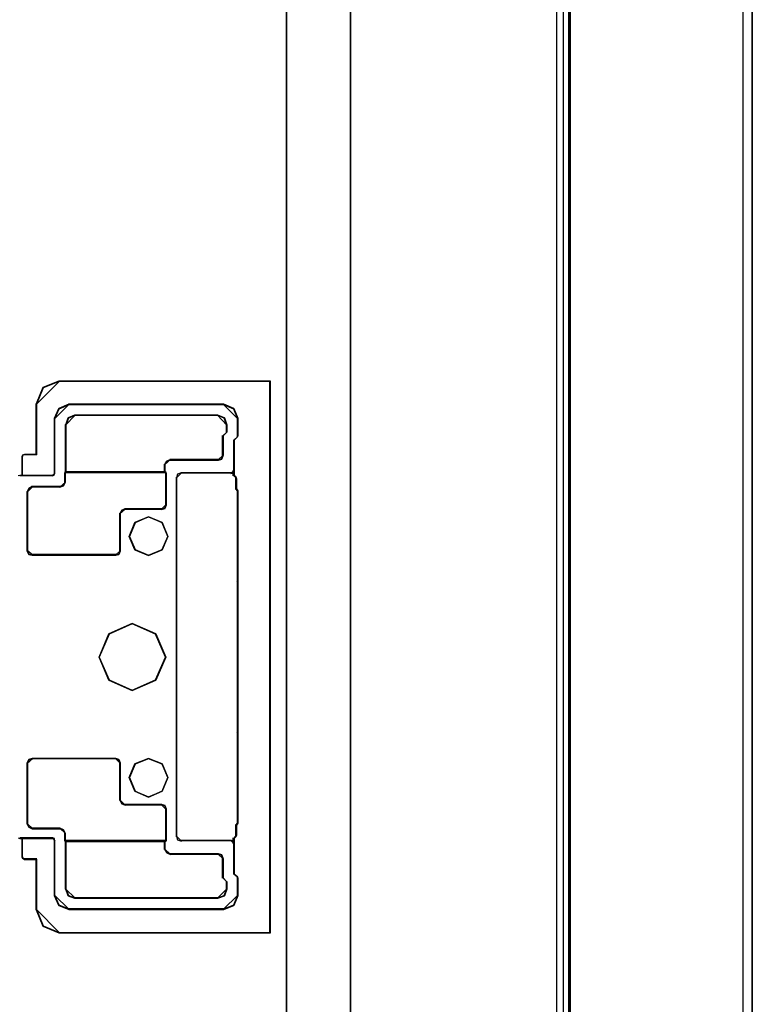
# Model space of a CAD drawing. Header units: millimetres. Extents: x 18084 to 52399, y 38174 to 56392.
# Tile 142 of 250: x 25598 to 25678, y 50579 to 50687. Entities that reach past the tile are written whole.
import ezdxf

# ---------------------------------------------------------------- set-up
doc = ezdxf.new("R2010")
doc.units = ezdxf.units.MM
doc.header["$LTSCALE"] = 100
for name, color, linetype in [('30', 7, 'Continuous'), ('5', 7, 'Continuous'), ('50', 7, 'Continuous'), ('60', 7, 'Continuous')]:
    doc.layers.add(name, color=color, linetype=linetype)

msp = doc.modelspace()

# ---------------------------------------------------------------- linework, layer by layer
at = {"layer": '30', "color": 7}
for points in [[(25625.79, 50587.18), (25625.79, 50647.25), (25618.17, 50647.25), (25602.73, 50647.25), (25600.98, 50646.55), (25600.24, 50644.77), (25600.24, 50639.25), (25598.98, 50639.25), (25598.77, 50639.19), (25598.68, 50639), (25598.68, 50636.98), (25602.02, 50636.98), (25602.21, 50637.1), (25602.24, 50637.26), (25602.24, 50643.21), (25602.73, 50644.28), (25603.8, 50644.74), (25620.69, 50644.74), (25621.77, 50644.28), (25622.23, 50643.21), (25622.23, 50641.34), (25622.17, 50641.18), (25621.83, 50640.84), (25621.83, 50636.98), (25622.01, 50636.83), (25622.07, 50636.61), (25622.07, 50635.51), (25622.23, 50635.32), (25622.23, 50625.88), (25622.23, 50625.57), (25622.23, 50625.51), (25622.23, 50608.92), (25622.23, 50608.86), (25622.23, 50608.55), (25622.23, 50599.2), (25622.23, 50599.11), (25622.07, 50598.92), (25622.07, 50597.82), (25622.01, 50597.63), (25621.83, 50597.45), (25621.83, 50593.58), (25622.17, 50593.28), (25622.23, 50593.09), (25622.23, 50591.22), (25621.77, 50590.15), (25620.69, 50589.72), (25603.8, 50589.72), (25602.73, 50590.15), (25602.24, 50591.22), (25602.24, 50597.17), (25602.21, 50597.42), (25602.02, 50597.45), (25598.68, 50597.45), (25598.68, 50595.42), (25598.77, 50595.3), (25598.98, 50595.18), (25600.24, 50595.18), (25600.24, 50589.69), (25600.98, 50587.91), (25602.73, 50587.18), (25625.79, 50587.18)], [(25625.79, 50587.18), (25625.79, 50647.25), (25618.17, 50647.25), (25602.73, 50647.25), (25600.98, 50646.55), (25600.24, 50644.77), (25600.24, 50639.25), (25598.98, 50639.25), (25598.77, 50639.19), (25598.68, 50639), (25598.68, 50636.98), (25602.02, 50636.98), (25602.21, 50637.1), (25602.24, 50637.26), (25602.24, 50643.21), (25602.73, 50644.28), (25603.8, 50644.74), (25620.69, 50644.74), (25621.77, 50644.28), (25622.23, 50643.21), (25622.23, 50641.34), (25622.17, 50641.18), (25621.83, 50640.84), (25621.83, 50636.98), (25622.01, 50636.83), (25622.07, 50636.61), (25622.07, 50635.51), (25622.23, 50635.32), (25622.23, 50625.88), (25622.23, 50625.57), (25622.23, 50625.51), (25622.23, 50608.92), (25622.23, 50608.86), (25622.23, 50608.55), (25622.23, 50599.2), (25622.23, 50599.11), (25622.07, 50598.92), (25622.07, 50597.82), (25622.01, 50597.63), (25621.83, 50597.45), (25621.83, 50593.58), (25622.17, 50593.28), (25622.23, 50593.09), (25622.23, 50591.22), (25621.77, 50590.15), (25620.69, 50589.72), (25603.8, 50589.72), (25602.73, 50590.15), (25602.24, 50591.22), (25602.24, 50597.17), (25602.21, 50597.42), (25602.02, 50597.45), (25598.68, 50597.45), (25598.68, 50595.42), (25598.77, 50595.3), (25598.98, 50595.18), (25600.24, 50595.18), (25600.24, 50589.69), (25600.98, 50587.91), (25602.73, 50587.18), (25625.79, 50587.18)], [(25625.79, 50587.18), (25625.79, 50647.25), (25618.17, 50647.25), (25602.73, 50647.25), (25600.98, 50646.55), (25600.24, 50644.77), (25600.24, 50639.25), (25598.98, 50639.25), (25598.77, 50639.19), (25598.68, 50639), (25598.68, 50636.98), (25602.02, 50636.98), (25602.21, 50637.1), (25602.24, 50637.26), (25602.24, 50643.21), (25602.73, 50644.28), (25603.8, 50644.74), (25620.69, 50644.74), (25621.77, 50644.28), (25622.23, 50643.21), (25622.23, 50641.34), (25622.17, 50641.18), (25621.83, 50640.84), (25621.83, 50636.98), (25622.01, 50636.83), (25622.07, 50636.61), (25622.07, 50635.51), (25622.23, 50635.32), (25622.23, 50625.88), (25622.23, 50625.57), (25622.23, 50625.51), (25622.23, 50608.92), (25622.23, 50608.86), (25622.23, 50608.55), (25622.23, 50599.2), (25622.23, 50599.11), (25622.07, 50598.92), (25622.07, 50597.82), (25622.01, 50597.63), (25621.83, 50597.45), (25621.83, 50593.58), (25622.17, 50593.28), (25622.23, 50593.09), (25622.23, 50591.22), (25621.77, 50590.15), (25620.69, 50589.72), (25603.8, 50589.72), (25602.73, 50590.15), (25602.24, 50591.22), (25602.24, 50597.17), (25602.21, 50597.42), (25602.02, 50597.45), (25598.68, 50597.45), (25598.68, 50595.42), (25598.77, 50595.3), (25598.98, 50595.18), (25600.24, 50595.18), (25600.24, 50589.69), (25600.98, 50587.91), (25602.73, 50587.18), (25625.79, 50587.18)], [(25600.24, 50589.69), (25600.98, 50587.91), (25602.73, 50587.18), (25625.79, 50587.18), (25625.79, 50647.25), (25618.17, 50647.25), (25602.73, 50647.25), (25600.98, 50646.55), (25600.24, 50644.77), (25600.24, 50639.25), (25598.98, 50639.25), (25598.77, 50639.19), (25598.68, 50639), (25598.68, 50636.98), (25602.02, 50636.98), (25602.21, 50637.1), (25602.24, 50637.26), (25602.24, 50643.21), (25602.73, 50644.28), (25603.8, 50644.74), (25620.69, 50644.74), (25621.77, 50644.28), (25622.23, 50643.21), (25622.23, 50641.34), (25622.17, 50641.18), (25621.83, 50640.84), (25621.83, 50636.98), (25622.01, 50636.83), (25622.07, 50636.61), (25622.07, 50635.51), (25622.23, 50635.32), (25622.23, 50625.88), (25622.23, 50625.57), (25622.23, 50625.51), (25622.23, 50608.92), (25622.23, 50608.86), (25622.23, 50608.55), (25622.23, 50599.2), (25622.23, 50599.11), (25622.07, 50598.92), (25622.07, 50597.82), (25622.01, 50597.63), (25621.83, 50597.45), (25621.83, 50593.58), (25622.17, 50593.28), (25622.23, 50593.09), (25622.23, 50591.22), (25621.77, 50590.15), (25620.69, 50589.72), (25603.8, 50589.72), (25602.73, 50590.15), (25602.24, 50591.22), (25602.24, 50597.17), (25602.21, 50597.42), (25602.02, 50597.45), (25598.68, 50597.45), (25598.68, 50595.42), (25598.77, 50595.3), (25598.98, 50595.18), (25600.24, 50595.18), (25600.24, 50589.69)], [(25620.12, 50638.69), (25614.87, 50638.69), (25614.5, 50638.53), (25614.28, 50638.19), (25614.28, 50637.33), (25614.4, 50637.27), (25614.4, 50633.76), (25614.28, 50633.39), (25613.91, 50633.3), (25609.92, 50633.3), (25609.58, 50633.18), (25609.4, 50632.84), (25609.4, 50628.75), (25609.24, 50628.38), (25608.91, 50628.29), (25599.81, 50628.29), (25599.44, 50628.38), (25599.26, 50628.75), (25599.26, 50635.18), (25599.44, 50635.55), (25599.81, 50635.73), (25602.82, 50635.73), (25603.19, 50635.86), (25603.38, 50636.23), (25603.38, 50637.27), (25603.47, 50637.33), (25603.47, 50642.5), (25603.74, 50643.24), (25604.45, 50643.55), (25620.06, 50643.55), (25620.76, 50643.24), (25621.04, 50642.5), (25621.04, 50641.7), (25620.64, 50641.33), (25620.64, 50639.18), (25620.49, 50638.78), (25620.12, 50638.69)], [(25620.12, 50638.69), (25614.87, 50638.69), (25614.5, 50638.53), (25614.28, 50638.19), (25614.28, 50637.33), (25614.4, 50637.27), (25614.4, 50633.76), (25614.28, 50633.39), (25613.91, 50633.3), (25609.92, 50633.3), (25609.58, 50633.18), (25609.4, 50632.84), (25609.4, 50628.75), (25609.24, 50628.38), (25608.91, 50628.29), (25599.81, 50628.29), (25599.44, 50628.38), (25599.26, 50628.75), (25599.26, 50635.18), (25599.44, 50635.55), (25599.81, 50635.73), (25602.82, 50635.73), (25603.19, 50635.86), (25603.38, 50636.23), (25603.38, 50637.27), (25603.47, 50637.33), (25603.47, 50642.5), (25603.74, 50643.24), (25604.45, 50643.55), (25620.06, 50643.55), (25620.76, 50643.24), (25621.04, 50642.5), (25621.04, 50641.7), (25620.64, 50641.33), (25620.64, 50639.18), (25620.49, 50638.78), (25620.12, 50638.69)], [(25620.12, 50638.69), (25614.87, 50638.69), (25614.5, 50638.53), (25614.28, 50638.19), (25614.28, 50637.33), (25614.4, 50637.27), (25614.4, 50633.76), (25614.28, 50633.39), (25613.91, 50633.3), (25609.92, 50633.3), (25609.58, 50633.18), (25609.4, 50632.84), (25609.4, 50628.75), (25609.24, 50628.38), (25608.91, 50628.29), (25599.81, 50628.29), (25599.44, 50628.38), (25599.26, 50628.75), (25599.26, 50635.18), (25599.44, 50635.55), (25599.81, 50635.73), (25602.82, 50635.73), (25603.19, 50635.86), (25603.38, 50636.23), (25603.38, 50637.27), (25603.47, 50637.33), (25603.47, 50642.5), (25603.74, 50643.24), (25604.45, 50643.55), (25620.06, 50643.55), (25620.76, 50643.24), (25621.04, 50642.5), (25621.04, 50641.7), (25620.64, 50641.33), (25620.64, 50639.18), (25620.49, 50638.78), (25620.12, 50638.69)], [(25603.45, 50637.29), (25614.28, 50637.29), (25614.28, 50638.16), (25614.49, 50638.5), (25614.86, 50638.65), (25620.12, 50638.65), (25620.49, 50638.75), (25620.64, 50639.15), (25620.64, 50641.32), (25621.04, 50641.69), (25621.04, 50642.5), (25620.76, 50643.24), (25620.06, 50643.55), (25604.44, 50643.55), (25603.73, 50643.24), (25603.45, 50642.5), (25603.45, 50637.29)], [(25603.45, 50637.29), (25614.28, 50637.29), (25614.28, 50638.16), (25614.49, 50638.5), (25614.86, 50638.65), (25620.12, 50638.65), (25620.49, 50638.75), (25620.64, 50639.15), (25620.64, 50641.32), (25621.04, 50641.69), (25621.04, 50642.5), (25620.76, 50643.24), (25620.06, 50643.55), (25604.44, 50643.55), (25603.73, 50643.24), (25603.45, 50642.5), (25603.45, 50637.29)], [(25603.45, 50637.29), (25614.28, 50637.29), (25614.28, 50638.16), (25614.49, 50638.5), (25614.86, 50638.65), (25620.12, 50638.65), (25620.49, 50638.75), (25620.64, 50639.15), (25620.64, 50641.32), (25621.04, 50641.69), (25621.04, 50642.5), (25620.76, 50643.24), (25620.06, 50643.55), (25604.44, 50643.55), (25603.73, 50643.24), (25603.45, 50642.5), (25603.45, 50637.29)], [(25599.26, 50635.2), (25599.26, 50628.75), (25599.44, 50628.38), (25599.81, 50628.29), (25608.92, 50628.29), (25609.26, 50628.38), (25609.41, 50628.75), (25609.41, 50632.85), (25609.6, 50633.19), (25609.93, 50633.32), (25613.93, 50633.32), (25614.3, 50633.41), (25614.43, 50633.78), (25614.43, 50637.3), (25614.3, 50637.36), (25603.47, 50637.36), (25603.38, 50637.3), (25603.38, 50636.25), (25603.2, 50635.88), (25602.83, 50635.76), (25599.81, 50635.76), (25599.44, 50635.57), (25599.26, 50635.2)], [(25599.26, 50635.2), (25599.26, 50628.75), (25599.44, 50628.38), (25599.81, 50628.29), (25608.92, 50628.29), (25609.26, 50628.38), (25609.41, 50628.75), (25609.41, 50632.85), (25609.6, 50633.19), (25609.93, 50633.32), (25613.93, 50633.32), (25614.3, 50633.41), (25614.43, 50633.78), (25614.43, 50637.3), (25614.3, 50637.36), (25603.47, 50637.36), (25603.38, 50637.3), (25603.38, 50636.25), (25603.2, 50635.88), (25602.83, 50635.76), (25599.81, 50635.76), (25599.44, 50635.57), (25599.26, 50635.2)], [(25599.26, 50635.2), (25599.26, 50628.75), (25599.44, 50628.38), (25599.81, 50628.29), (25608.92, 50628.29), (25609.26, 50628.38), (25609.41, 50628.75), (25609.41, 50632.85), (25609.6, 50633.19), (25609.93, 50633.32), (25613.93, 50633.32), (25614.3, 50633.41), (25614.43, 50633.78), (25614.43, 50637.3), (25614.3, 50637.36), (25603.47, 50637.36), (25603.38, 50637.3), (25603.38, 50636.25), (25603.2, 50635.88), (25602.83, 50635.76), (25599.81, 50635.76), (25599.44, 50635.57), (25599.26, 50635.2)], [(25613.99, 50628.88), (25612.49, 50628.26), (25611, 50628.88), (25610.38, 50630.34), (25611, 50631.84), (25612.49, 50632.49), (25613.99, 50631.84), (25614.61, 50630.34), (25613.99, 50628.88)], [(25613.99, 50628.88), (25612.49, 50628.26), (25611, 50628.88), (25610.38, 50630.34), (25611, 50631.84), (25612.49, 50632.49), (25613.99, 50631.84), (25614.61, 50630.34), (25613.99, 50628.88)], [(25613.99, 50628.88), (25612.49, 50628.26), (25611, 50628.88), (25610.38, 50630.34), (25611, 50631.84), (25612.49, 50632.49), (25613.99, 50631.84), (25614.61, 50630.34), (25613.99, 50628.88)], [(25612.49, 50628.26), (25613.99, 50628.88), (25614.61, 50630.34), (25613.99, 50631.84), (25612.49, 50632.49), (25611, 50631.84), (25610.38, 50630.34), (25611, 50628.88), (25612.49, 50628.26)], [(25612.49, 50628.26), (25613.99, 50628.88), (25614.61, 50630.34), (25613.99, 50631.84), (25612.49, 50632.49), (25611, 50631.84), (25610.38, 50630.34), (25611, 50628.88), (25612.49, 50628.26)], [(25612.49, 50628.26), (25613.99, 50628.88), (25614.61, 50630.34), (25613.99, 50631.84), (25612.49, 50632.49), (25611, 50631.84), (25610.38, 50630.34), (25611, 50628.88), (25612.49, 50628.26)], [(25608.18, 50614.7), (25607.1, 50617.2), (25608.18, 50619.74), (25610.72, 50620.85), (25613.28, 50619.74), (25614.37, 50617.2), (25613.28, 50614.7), (25610.72, 50613.58), (25608.18, 50614.7)], [(25608.18, 50614.7), (25607.1, 50617.2), (25608.18, 50619.74), (25610.72, 50620.85), (25613.28, 50619.74), (25614.37, 50617.2), (25613.28, 50614.7), (25610.72, 50613.58), (25608.18, 50614.7)], [(25608.18, 50614.7), (25607.1, 50617.2), (25608.18, 50619.74), (25610.72, 50620.85), (25613.28, 50619.74), (25614.37, 50617.2), (25613.28, 50614.7), (25610.72, 50613.58), (25608.18, 50614.7)], [(25610.72, 50613.58), (25613.28, 50614.7), (25614.37, 50617.2), (25613.28, 50619.74), (25610.72, 50620.85), (25608.18, 50619.74), (25607.1, 50617.2), (25608.18, 50614.7), (25610.72, 50613.58)], [(25610.72, 50613.58), (25613.28, 50614.7), (25614.37, 50617.2), (25613.28, 50619.74), (25610.72, 50620.85), (25608.18, 50619.74), (25607.1, 50617.2), (25608.18, 50614.7), (25610.72, 50613.58)], [(25610.72, 50613.58), (25613.28, 50614.7), (25614.37, 50617.2), (25613.28, 50619.74), (25610.72, 50620.85), (25608.18, 50619.74), (25607.1, 50617.2), (25608.18, 50614.7), (25610.72, 50613.58)], [(25607.1, 50617.2), (25608.18, 50614.7), (25610.72, 50613.58), (25613.28, 50614.7), (25614.37, 50617.2), (25613.28, 50619.74), (25610.72, 50620.85), (25608.18, 50619.74), (25607.1, 50617.2)], [(25607.1, 50617.2), (25608.18, 50614.7), (25610.72, 50613.58), (25613.28, 50614.7), (25614.37, 50617.2), (25613.28, 50619.74), (25610.72, 50620.85), (25608.18, 50619.74), (25607.1, 50617.2)], [(25599.81, 50606.18), (25608.91, 50606.18), (25609.24, 50606.05), (25609.4, 50605.68), (25609.4, 50601.65), (25609.58, 50601.25), (25609.92, 50601.13), (25613.91, 50601.13), (25614.28, 50601.04), (25614.4, 50600.67), (25614.4, 50597.19), (25614.28, 50597.1), (25614.28, 50596.27), (25614.5, 50595.9), (25614.87, 50595.74), (25620.12, 50595.74), (25620.49, 50595.65), (25620.64, 50595.25), (25620.64, 50593.16), (25621.04, 50592.73), (25621.04, 50591.93), (25620.76, 50591.22), (25620.06, 50590.94), (25604.45, 50590.94), (25603.74, 50591.22), (25603.47, 50591.93), (25603.47, 50597.1), (25603.38, 50597.19), (25603.38, 50598.02), (25603.19, 50598.39), (25602.82, 50598.54), (25599.81, 50598.54), (25599.44, 50598.7), (25599.26, 50599.07), (25599.26, 50605.68), (25599.44, 50606.05), (25599.81, 50606.18)], [(25599.81, 50606.18), (25608.91, 50606.18), (25609.24, 50606.05), (25609.4, 50605.68), (25609.4, 50601.65), (25609.58, 50601.25), (25609.92, 50601.13), (25613.91, 50601.13), (25614.28, 50601.04), (25614.4, 50600.67), (25614.4, 50597.19), (25614.28, 50597.1), (25614.28, 50596.27), (25614.5, 50595.9), (25614.87, 50595.74), (25620.12, 50595.74), (25620.49, 50595.65), (25620.64, 50595.25), (25620.64, 50593.16), (25621.04, 50592.73), (25621.04, 50591.93), (25620.76, 50591.22), (25620.06, 50590.94), (25604.45, 50590.94), (25603.74, 50591.22), (25603.47, 50591.93), (25603.47, 50597.1), (25603.38, 50597.19), (25603.38, 50598.02), (25603.19, 50598.39), (25602.82, 50598.54), (25599.81, 50598.54), (25599.44, 50598.7), (25599.26, 50599.07), (25599.26, 50605.68), (25599.44, 50606.05), (25599.81, 50606.18)], [(25599.81, 50606.18), (25608.91, 50606.18), (25609.24, 50606.05), (25609.4, 50605.68), (25609.4, 50601.65), (25609.58, 50601.25), (25609.92, 50601.13), (25613.91, 50601.13), (25614.28, 50601.04), (25614.4, 50600.67), (25614.4, 50597.19), (25614.28, 50597.1), (25614.28, 50596.27), (25614.5, 50595.9), (25614.87, 50595.74), (25620.12, 50595.74), (25620.49, 50595.65), (25620.64, 50595.25), (25620.64, 50593.16), (25621.04, 50592.73), (25621.04, 50591.93), (25620.76, 50591.22), (25620.06, 50590.94), (25604.45, 50590.94), (25603.74, 50591.22), (25603.47, 50591.93), (25603.47, 50597.1), (25603.38, 50597.19), (25603.38, 50598.02), (25603.19, 50598.39), (25602.82, 50598.54), (25599.81, 50598.54), (25599.44, 50598.7), (25599.26, 50599.07), (25599.26, 50605.68), (25599.44, 50606.05), (25599.81, 50606.18)], [(25608.92, 50606.18), (25599.81, 50606.18), (25599.44, 50606.05), (25599.26, 50605.68), (25599.26, 50599.05), (25599.44, 50598.68), (25599.81, 50598.52), (25602.83, 50598.52), (25603.2, 50598.37), (25603.38, 50598), (25603.38, 50597.16), (25614.43, 50597.16), (25614.43, 50600.65), (25614.3, 50601.02), (25613.93, 50601.11), (25609.93, 50601.11), (25609.6, 50601.24), (25609.41, 50601.64), (25609.41, 50605.68), (25609.26, 50606.05), (25608.92, 50606.18)], [(25608.92, 50606.18), (25599.81, 50606.18), (25599.44, 50606.05), (25599.26, 50605.68), (25599.26, 50599.05), (25599.44, 50598.68), (25599.81, 50598.52), (25602.83, 50598.52), (25603.2, 50598.37), (25603.38, 50598), (25603.38, 50597.16), (25614.43, 50597.16), (25614.43, 50600.65), (25614.3, 50601.02), (25613.93, 50601.11), (25609.93, 50601.11), (25609.6, 50601.24), (25609.41, 50601.64), (25609.41, 50605.68), (25609.26, 50606.05), (25608.92, 50606.18)], [(25608.92, 50606.18), (25599.81, 50606.18), (25599.44, 50606.05), (25599.26, 50605.68), (25599.26, 50599.05), (25599.44, 50598.68), (25599.81, 50598.52), (25602.83, 50598.52), (25603.2, 50598.37), (25603.38, 50598), (25603.38, 50597.16), (25614.43, 50597.16), (25614.43, 50600.65), (25614.3, 50601.02), (25613.93, 50601.11), (25609.93, 50601.11), (25609.6, 50601.24), (25609.41, 50601.64), (25609.41, 50605.68), (25609.26, 50606.05), (25608.92, 50606.18)], [(25610.38, 50604.09), (25611, 50605.58), (25612.49, 50606.18), (25613.99, 50605.58), (25614.61, 50604.09), (25613.99, 50602.59), (25612.49, 50601.97), (25611, 50602.59), (25610.38, 50604.09)], [(25610.38, 50604.09), (25611, 50605.58), (25612.49, 50606.18), (25613.99, 50605.58), (25614.61, 50604.09), (25613.99, 50602.59), (25612.49, 50601.97), (25611, 50602.59), (25610.38, 50604.09)], [(25610.38, 50604.09), (25611, 50605.58), (25612.49, 50606.18), (25613.99, 50605.58), (25614.61, 50604.09), (25613.99, 50602.59), (25612.49, 50601.97), (25611, 50602.59), (25610.38, 50604.09)], [(25611, 50602.59), (25612.49, 50601.97), (25613.99, 50602.59), (25614.61, 50604.09), (25613.99, 50605.58), (25612.49, 50606.18), (25611, 50605.58), (25610.38, 50604.09), (25611, 50602.59)], [(25611, 50602.59), (25612.49, 50601.97), (25613.99, 50602.59), (25614.61, 50604.09), (25613.99, 50605.58), (25612.49, 50606.18), (25611, 50605.58), (25610.38, 50604.09), (25611, 50602.59)], [(25611, 50602.59), (25612.49, 50601.97), (25613.99, 50602.59), (25614.61, 50604.09), (25613.99, 50605.58), (25612.49, 50606.18), (25611, 50605.58), (25610.38, 50604.09), (25611, 50602.59)], [(25614.4, 50597.23), (25603.36, 50597.23), (25603.45, 50597.14), (25603.45, 50591.94), (25603.73, 50591.22), (25604.44, 50590.94), (25620.06, 50590.94), (25620.76, 50591.22), (25621.04, 50591.94), (25621.04, 50592.74), (25620.64, 50593.17), (25620.64, 50595.28), (25620.49, 50595.68), (25620.12, 50595.77), (25614.86, 50595.77), (25614.49, 50595.93), (25614.28, 50596.3), (25614.28, 50597.14), (25614.4, 50597.23)], [(25614.4, 50597.23), (25603.36, 50597.23), (25603.45, 50597.14), (25603.45, 50591.94), (25603.73, 50591.22), (25604.44, 50590.94), (25620.06, 50590.94), (25620.76, 50591.22), (25621.04, 50591.94), (25621.04, 50592.74), (25620.64, 50593.17), (25620.64, 50595.28), (25620.49, 50595.68), (25620.12, 50595.77), (25614.86, 50595.77), (25614.49, 50595.93), (25614.28, 50596.3), (25614.28, 50597.14), (25614.4, 50597.23)], [(25614.4, 50597.23), (25603.36, 50597.23), (25603.45, 50597.14), (25603.45, 50591.94), (25603.73, 50591.22), (25604.44, 50590.94), (25620.06, 50590.94), (25620.76, 50591.22), (25621.04, 50591.94), (25621.04, 50592.74), (25620.64, 50593.17), (25620.64, 50595.28), (25620.49, 50595.68), (25620.12, 50595.77), (25614.86, 50595.77), (25614.49, 50595.93), (25614.28, 50596.3), (25614.28, 50597.14), (25614.4, 50597.23)]]:
    msp.add_lwpolyline(points, close=True, dxfattribs=at)
at = {"layer": '30', "color": 59}
for points in [[(25625.79, 50587.18), (25625.79, 50647.25), (25618.17, 50647.25), (25602.73, 50647.25), (25600.98, 50646.55), (25600.24, 50644.77), (25600.24, 50639.25), (25598.98, 50639.25), (25598.77, 50639.19), (25598.68, 50639), (25598.68, 50636.98), (25602.02, 50636.98), (25602.21, 50637.1), (25602.24, 50637.26), (25602.24, 50643.21), (25602.73, 50644.28), (25603.8, 50644.74), (25620.69, 50644.74), (25621.77, 50644.28), (25622.23, 50643.21), (25622.23, 50641.34), (25622.17, 50641.18), (25621.83, 50640.84), (25621.83, 50636.98), (25622.01, 50636.83), (25622.07, 50636.61), (25622.07, 50635.51), (25622.23, 50635.32), (25622.23, 50625.88), (25622.23, 50625.57), (25622.23, 50625.51), (25622.23, 50608.92), (25622.23, 50608.86), (25622.23, 50608.55), (25622.23, 50599.2), (25622.23, 50599.11), (25622.07, 50598.92), (25622.07, 50597.82), (25622.01, 50597.63), (25621.83, 50597.45), (25621.83, 50593.58), (25622.17, 50593.28), (25622.23, 50593.09), (25622.23, 50591.22), (25621.77, 50590.15), (25620.69, 50589.72), (25603.8, 50589.72), (25602.73, 50590.15), (25602.24, 50591.22), (25602.24, 50597.17), (25602.21, 50597.42), (25602.02, 50597.45), (25598.68, 50597.45), (25598.68, 50595.42), (25598.77, 50595.3), (25598.98, 50595.18), (25600.24, 50595.18), (25600.24, 50589.69), (25600.98, 50587.91), (25602.73, 50587.18), (25625.79, 50587.18)], [(25600.24, 50589.69), (25600.98, 50587.91), (25602.73, 50587.18), (25625.79, 50587.18), (25625.79, 50647.25), (25618.17, 50647.25), (25602.73, 50647.25), (25600.98, 50646.55), (25600.24, 50644.77), (25600.24, 50639.25), (25598.98, 50639.25), (25598.77, 50639.19), (25598.68, 50639), (25598.68, 50636.98), (25602.02, 50636.98), (25602.21, 50637.1), (25602.24, 50637.26), (25602.24, 50643.21), (25602.73, 50644.28), (25603.8, 50644.74), (25620.69, 50644.74), (25621.77, 50644.28), (25622.23, 50643.21), (25622.23, 50641.34), (25622.17, 50641.18), (25621.83, 50640.84), (25621.83, 50636.98), (25622.01, 50636.83), (25622.07, 50636.61), (25622.07, 50635.51), (25622.23, 50635.32), (25622.23, 50625.88), (25622.23, 50625.57), (25622.23, 50625.51), (25622.23, 50608.92), (25622.23, 50608.86), (25622.23, 50608.55), (25622.23, 50599.2), (25622.23, 50599.11), (25622.07, 50598.92), (25622.07, 50597.82), (25622.01, 50597.63), (25621.83, 50597.45), (25621.83, 50593.58), (25622.17, 50593.28), (25622.23, 50593.09), (25622.23, 50591.22), (25621.77, 50590.15), (25620.69, 50589.72), (25603.8, 50589.72), (25602.73, 50590.15), (25602.24, 50591.22), (25602.24, 50597.17), (25602.21, 50597.42), (25602.02, 50597.45), (25598.68, 50597.45), (25598.68, 50595.42), (25598.77, 50595.3), (25598.98, 50595.18), (25600.24, 50595.18), (25600.24, 50589.69)], [(25625.75, 50587.21), (25625.75, 50647.22), (25618.16, 50647.22), (25602.75, 50647.22), (25601.01, 50646.52), (25600.27, 50644.74), (25600.27, 50639.23), (25599.02, 50639.23), (25598.8, 50639.17), (25598.71, 50638.98), (25598.71, 50636.96), (25602.05, 50636.96), (25602.23, 50637.08), (25602.26, 50637.24), (25602.26, 50643.18), (25602.75, 50644.25), (25603.83, 50644.71), (25620.67, 50644.71), (25621.74, 50644.25), (25622.2, 50643.18), (25622.2, 50641.31), (25622.14, 50641.16), (25621.8, 50640.82), (25621.8, 50636.96), (25621.99, 50636.81), (25622.05, 50636.59), (25622.05, 50635.49), (25622.2, 50635.31), (25622.2, 50625.87), (25622.2, 50625.56), (25622.2, 50625.5), (25622.2, 50608.93), (25622.2, 50608.87), (25622.2, 50608.56), (25622.2, 50599.22), (25622.2, 50599.13), (25622.05, 50598.94), (25622.05, 50597.84), (25621.99, 50597.66), (25621.8, 50597.47), (25621.8, 50593.61), (25622.14, 50593.31), (25622.2, 50593.12), (25622.2, 50591.25), (25621.74, 50590.18), (25620.67, 50589.75), (25603.83, 50589.75), (25602.75, 50590.18), (25602.26, 50591.25), (25602.26, 50597.2), (25602.23, 50597.44), (25602.05, 50597.47), (25598.71, 50597.47), (25598.71, 50595.45), (25598.8, 50595.33), (25599.02, 50595.21), (25600.27, 50595.21), (25600.27, 50589.72), (25601.01, 50587.95), (25602.75, 50587.21), (25625.75, 50587.21)], [(25600.27, 50589.72), (25601.01, 50587.95), (25602.75, 50587.21), (25625.75, 50587.21), (25625.75, 50647.22), (25618.16, 50647.22), (25602.75, 50647.22), (25601.01, 50646.52), (25600.27, 50644.74), (25600.27, 50639.23), (25599.02, 50639.23), (25598.8, 50639.17), (25598.71, 50638.98), (25598.71, 50636.96), (25602.05, 50636.96), (25602.23, 50637.08), (25602.26, 50637.24), (25602.26, 50643.18), (25602.75, 50644.25), (25603.83, 50644.71), (25620.67, 50644.71), (25621.74, 50644.25), (25622.2, 50643.18), (25622.2, 50641.31), (25622.14, 50641.16), (25621.8, 50640.82), (25621.8, 50636.96), (25621.99, 50636.81), (25622.05, 50636.59), (25622.05, 50635.49), (25622.2, 50635.31), (25622.2, 50625.87), (25622.2, 50625.56), (25622.2, 50625.5), (25622.2, 50608.93), (25622.2, 50608.87), (25622.2, 50608.56), (25622.2, 50599.22), (25622.2, 50599.13), (25622.05, 50598.94), (25622.05, 50597.84), (25621.99, 50597.66), (25621.8, 50597.47), (25621.8, 50593.61), (25622.14, 50593.31), (25622.2, 50593.12), (25622.2, 50591.25), (25621.74, 50590.18), (25620.67, 50589.75), (25603.83, 50589.75), (25602.75, 50590.18), (25602.26, 50591.25), (25602.26, 50597.2), (25602.23, 50597.44), (25602.05, 50597.47), (25598.71, 50597.47), (25598.71, 50595.45), (25598.8, 50595.33), (25599.02, 50595.21), (25600.27, 50595.21), (25600.27, 50589.72)], [(25620.12, 50638.69), (25614.87, 50638.69), (25614.5, 50638.53), (25614.28, 50638.19), (25614.28, 50637.33), (25614.4, 50637.27), (25614.4, 50633.76), (25614.28, 50633.39), (25613.91, 50633.3), (25609.92, 50633.3), (25609.58, 50633.18), (25609.4, 50632.84), (25609.4, 50628.75), (25609.24, 50628.38), (25608.91, 50628.29), (25599.81, 50628.29), (25599.44, 50628.38), (25599.26, 50628.75), (25599.26, 50635.18), (25599.44, 50635.55), (25599.81, 50635.73), (25602.82, 50635.73), (25603.19, 50635.86), (25603.38, 50636.23), (25603.38, 50637.27), (25603.47, 50637.33), (25603.47, 50642.5), (25603.74, 50643.24), (25604.45, 50643.55), (25620.06, 50643.55), (25620.76, 50643.24), (25621.04, 50642.5), (25621.04, 50641.7), (25620.64, 50641.33), (25620.64, 50639.18), (25620.49, 50638.78), (25620.12, 50638.69)], [(25603.45, 50637.29), (25614.28, 50637.29), (25614.28, 50638.16), (25614.49, 50638.5), (25614.86, 50638.65), (25620.12, 50638.65), (25620.49, 50638.75), (25620.64, 50639.15), (25620.64, 50641.32), (25621.04, 50641.69), (25621.04, 50642.5), (25620.76, 50643.24), (25620.06, 50643.55), (25604.44, 50643.55), (25603.73, 50643.24), (25603.45, 50642.5), (25603.45, 50637.29)], [(25603.49, 50637.33), (25614.27, 50637.33), (25614.27, 50638.18), (25614.48, 50638.52), (25614.85, 50638.67), (25620.09, 50638.67), (25620.46, 50638.77), (25620.61, 50639.16), (25620.61, 50641.31), (25621.01, 50641.68), (25621.01, 50642.47), (25620.73, 50643.21), (25620.03, 50643.51), (25604.47, 50643.51), (25603.76, 50643.21), (25603.49, 50642.47), (25603.49, 50637.33)], [(25599.26, 50635.2), (25599.26, 50628.75), (25599.44, 50628.38), (25599.81, 50628.29), (25608.92, 50628.29), (25609.26, 50628.38), (25609.41, 50628.75), (25609.41, 50632.85), (25609.6, 50633.19), (25609.93, 50633.32), (25613.93, 50633.32), (25614.3, 50633.41), (25614.43, 50633.78), (25614.43, 50637.3), (25614.3, 50637.36), (25603.47, 50637.36), (25603.38, 50637.3), (25603.38, 50636.25), (25603.2, 50635.88), (25602.83, 50635.76), (25599.81, 50635.76), (25599.44, 50635.57), (25599.26, 50635.2)], [(25613.99, 50628.88), (25612.49, 50628.26), (25611, 50628.88), (25610.38, 50630.34), (25611, 50631.84), (25612.49, 50632.49), (25613.99, 50631.84), (25614.61, 50630.34), (25613.99, 50628.88)], [(25612.49, 50628.26), (25613.99, 50628.88), (25614.61, 50630.34), (25613.99, 50631.84), (25612.49, 50632.49), (25611, 50631.84), (25610.38, 50630.34), (25611, 50628.88), (25612.49, 50628.26)], [(25612.49, 50628.29), (25613.96, 50628.9), (25614.58, 50630.34), (25613.96, 50631.81), (25612.49, 50632.46), (25611.02, 50631.81), (25610.41, 50630.34), (25611.02, 50628.9), (25612.49, 50628.29)], [(25608.18, 50614.7), (25607.1, 50617.2), (25608.18, 50619.74), (25610.72, 50620.85), (25613.28, 50619.74), (25614.37, 50617.2), (25613.28, 50614.7), (25610.72, 50613.58), (25608.18, 50614.7)], [(25610.72, 50613.58), (25613.28, 50614.7), (25614.37, 50617.2), (25613.28, 50619.74), (25610.72, 50620.85), (25608.18, 50619.74), (25607.1, 50617.2), (25608.18, 50614.7), (25610.72, 50613.58)], [(25607.1, 50617.2), (25608.18, 50614.7), (25610.72, 50613.58), (25613.28, 50614.7), (25614.37, 50617.2), (25613.28, 50619.74), (25610.72, 50620.85), (25608.18, 50619.74), (25607.1, 50617.2)], [(25610.72, 50613.62), (25613.26, 50614.72), (25614.33, 50617.2), (25613.26, 50619.71), (25610.72, 50620.82), (25608.21, 50619.71), (25607.13, 50617.2), (25608.21, 50614.72), (25610.72, 50613.62)], [(25607.13, 50617.2), (25608.21, 50614.72), (25610.72, 50613.62), (25613.26, 50614.72), (25614.33, 50617.2), (25613.26, 50619.71), (25610.72, 50620.82), (25608.21, 50619.71), (25607.13, 50617.2)], [(25599.81, 50606.18), (25608.91, 50606.18), (25609.24, 50606.05), (25609.4, 50605.68), (25609.4, 50601.65), (25609.58, 50601.25), (25609.92, 50601.13), (25613.91, 50601.13), (25614.28, 50601.04), (25614.4, 50600.67), (25614.4, 50597.19), (25614.28, 50597.1), (25614.28, 50596.27), (25614.5, 50595.9), (25614.87, 50595.74), (25620.12, 50595.74), (25620.49, 50595.65), (25620.64, 50595.25), (25620.64, 50593.16), (25621.04, 50592.73), (25621.04, 50591.93), (25620.76, 50591.22), (25620.06, 50590.94), (25604.45, 50590.94), (25603.74, 50591.22), (25603.47, 50591.93), (25603.47, 50597.1), (25603.38, 50597.19), (25603.38, 50598.02), (25603.19, 50598.39), (25602.82, 50598.54), (25599.81, 50598.54), (25599.44, 50598.7), (25599.26, 50599.07), (25599.26, 50605.68), (25599.44, 50606.05), (25599.81, 50606.18)], [(25608.92, 50606.18), (25599.81, 50606.18), (25599.44, 50606.05), (25599.26, 50605.68), (25599.26, 50599.05), (25599.44, 50598.68), (25599.81, 50598.52), (25602.83, 50598.52), (25603.2, 50598.37), (25603.38, 50598), (25603.38, 50597.16), (25614.43, 50597.16), (25614.43, 50600.65), (25614.3, 50601.02), (25613.93, 50601.11), (25609.93, 50601.11), (25609.6, 50601.24), (25609.41, 50601.64), (25609.41, 50605.68), (25609.26, 50606.05), (25608.92, 50606.18)], [(25608.91, 50606.14), (25599.84, 50606.14), (25599.48, 50606.02), (25599.29, 50605.65), (25599.29, 50599.06), (25599.48, 50598.7), (25599.84, 50598.54), (25602.85, 50598.54), (25603.21, 50598.39), (25603.4, 50598.02), (25603.4, 50597.2), (25614.39, 50597.2), (25614.39, 50600.66), (25614.27, 50601.03), (25613.9, 50601.12), (25609.92, 50601.12), (25609.58, 50601.24), (25609.4, 50601.64), (25609.4, 50605.65), (25609.25, 50606.02), (25608.91, 50606.14)], [(25610.38, 50604.09), (25611, 50605.58), (25612.49, 50606.18), (25613.99, 50605.58), (25614.61, 50604.09), (25613.99, 50602.59), (25612.49, 50601.97), (25611, 50602.59), (25610.38, 50604.09)], [(25611, 50602.59), (25612.49, 50601.97), (25613.99, 50602.59), (25614.61, 50604.09), (25613.99, 50605.58), (25612.49, 50606.18), (25611, 50605.58), (25610.38, 50604.09), (25611, 50602.59)], [(25611.02, 50602.62), (25612.49, 50602), (25613.96, 50602.62), (25614.58, 50604.09), (25613.96, 50605.56), (25612.49, 50606.14), (25611.02, 50605.56), (25610.41, 50604.09), (25611.02, 50602.62)], [(25614.4, 50597.23), (25603.36, 50597.23), (25603.45, 50597.14), (25603.45, 50591.94), (25603.73, 50591.22), (25604.44, 50590.94), (25620.06, 50590.94), (25620.76, 50591.22), (25621.04, 50591.94), (25621.04, 50592.74), (25620.64, 50593.17), (25620.64, 50595.28), (25620.49, 50595.68), (25620.12, 50595.77), (25614.86, 50595.77), (25614.49, 50595.93), (25614.28, 50596.3), (25614.28, 50597.14), (25614.4, 50597.23)], [(25614.39, 50597.2), (25603.4, 50597.2), (25603.49, 50597.11), (25603.49, 50591.96), (25603.76, 50591.25), (25604.47, 50590.98), (25620.03, 50590.98), (25620.73, 50591.25), (25621.01, 50591.96), (25621.01, 50592.75), (25620.61, 50593.18), (25620.61, 50595.27), (25620.46, 50595.67), (25620.09, 50595.76), (25614.85, 50595.76), (25614.48, 50595.91), (25614.27, 50596.28), (25614.27, 50597.11), (25614.39, 50597.2)]]:
    msp.add_lwpolyline(points, close=True, dxfattribs=at)
at = {"layer": '30', "color": 139}
for points in [[(25602.79, 50647.25), (25600.99, 50646.53), (25600.24, 50644.71), (25602.79, 50647.25)], [(25625.79, 50647.25), (25618.12, 50647.25), (25625.79, 50647.25)], [(25625.72, 50587.18), (25625.72, 50647.25), (25625.72, 50587.18)], [(25600.24, 50644.77), (25600.24, 50639.19), (25600.24, 50644.77)], [(25600.24, 50644.77), (25600.24, 50639.19), (25600.24, 50644.77)], [(25603.86, 50644.74), (25602.74, 50644.26), (25602.23, 50643.14), (25603.86, 50644.74)], [(25603.79, 50644.74), (25620.7, 50644.74), (25603.79, 50644.74)], [(25622.24, 50643.14), (25621.76, 50644.26), (25620.64, 50644.74), (25622.24, 50643.14)], [(25602.23, 50637.2), (25602.23, 50643.21), (25602.23, 50637.2)], [(25604.5, 50643.55), (25603.75, 50643.22), (25603.45, 50642.44), (25604.5, 50643.55)], [(25620.06, 50643.55), (25604.44, 50643.55), (25620.06, 50643.55)], [(25621.04, 50642.44), (25620.75, 50643.22), (25619.99, 50643.55), (25621.04, 50642.44)], [(25622.17, 50643.21), (25622.17, 50641.27), (25622.17, 50643.21)], [(25603.45, 50642.51), (25603.45, 50637.29), (25603.45, 50642.51)], [(25620.97, 50642.51), (25620.97, 50641.64), (25620.97, 50642.51)], [(25621.04, 50641.71), (25620.57, 50641.27), (25621.04, 50641.71)], [(25620.57, 50641.34), (25620.57, 50639.13), (25620.57, 50641.34)], [(25622.17, 50641.19), (25621.77, 50640.78), (25622.17, 50641.19)], [(25621.77, 50636.92), (25621.77, 50640.85), (25621.77, 50636.92)], [(25622.1, 50641.12), (25622.24, 50641.34), (25622.1, 50641.12)], [(25598.98, 50639.26), (25600.31, 50639.26), (25598.98, 50639.26)], [(25598.98, 50639.26), (25600.31, 50639.26), (25598.98, 50639.26)], [(25614.88, 50638.71), (25614.47, 50638.53), (25614.23, 50638.15), (25614.88, 50638.71)], [(25620.12, 50638.71), (25614.82, 50638.71), (25620.12, 50638.71)], [(25620.05, 50638.64), (25620.47, 50638.75), (25620.64, 50639.2), (25620.05, 50638.64)], [(25614.23, 50638.22), (25614.23, 50637.29), (25614.23, 50638.22)], [(25621.46, 50637.2), (25621.74, 50637.28), (25621.78, 50637.51), (25621.46, 50637.2)], [(25621.71, 50637.51), (25621.71, 50636.92), (25621.71, 50637.51)], [(25598.46, 50636.99), (25602.08, 50636.99), (25598.46, 50636.99)], [(25602.02, 50636.92), (25602.26, 50637.08), (25602.3, 50637.27), (25602.02, 50636.92)], [(25603.52, 50637.36), (25603.36, 50637.23), (25603.52, 50637.36)], [(25614.43, 50637.3), (25603.36, 50637.3), (25614.43, 50637.3)], [(25603.36, 50637.3), (25603.36, 50636.19), (25603.36, 50637.3)], [(25603.45, 50637.36), (25614.3, 50637.36), (25603.45, 50637.36)], [(25614.23, 50637.36), (25614.43, 50637.23), (25614.23, 50637.36)], [(25614.36, 50637.3), (25614.36, 50633.74), (25614.36, 50637.3)], [(25616.08, 50637.27), (25615.66, 50637.13), (25615.55, 50636.71), (25616.08, 50637.27)], [(25615.55, 50627.43), (25615.55, 50636.78), (25615.55, 50627.43)], [(25621.53, 50637.27), (25616.01, 50637.27), (25621.53, 50637.27)], [(25621.77, 50636.99), (25622.02, 50636.77), (25621.77, 50636.99)], [(25622.08, 50636.56), (25621.95, 50636.84), (25622.08, 50636.56)], [(25622.01, 50635.45), (25622.01, 50636.63), (25622.01, 50635.45)], [(25599.88, 50635.77), (25599.47, 50635.56), (25599.26, 50635.15), (25599.88, 50635.77)], [(25599.88, 50635.77), (25599.47, 50635.56), (25599.26, 50635.15), (25599.88, 50635.77)], [(25599.75, 50635.77), (25602.88, 50635.77), (25599.75, 50635.77)], [(25602.81, 50635.7), (25603.22, 50635.84), (25603.43, 50636.26), (25602.81, 50635.7)], [(25622.01, 50635.52), (25622.24, 50635.27), (25622.01, 50635.52)], [(25622.17, 50625.83), (25622.17, 50635.34), (25622.17, 50625.83)], [(25599.26, 50635.22), (25599.26, 50628.74), (25599.26, 50635.22)], [(25599.26, 50635.22), (25599.26, 50628.74), (25599.26, 50635.22)], [(25609.96, 50633.35), (25609.57, 50633.21), (25609.36, 50632.82), (25609.96, 50633.35)], [(25613.94, 50633.35), (25609.89, 50633.35), (25613.94, 50633.35)], [(25613.87, 50633.28), (25614.29, 50633.38), (25614.43, 50633.81), (25613.87, 50633.28)], [(25609.36, 50632.89), (25609.36, 50628.74), (25609.36, 50632.89)], [(25614.61, 50630.34), (25613.99, 50631.84), (25612.49, 50632.49), (25611, 50631.84), (25610.38, 50630.34), (25611, 50628.88), (25612.49, 50628.26), (25613.99, 50628.88), (25614.61, 50630.34)], [(25599.26, 50628.81), (25599.47, 50628.39), (25599.88, 50628.29), (25599.26, 50628.81)], [(25599.26, 50628.81), (25599.47, 50628.39), (25599.88, 50628.29), (25599.26, 50628.81)], [(25608.94, 50628.36), (25599.81, 50628.36), (25608.94, 50628.36)], [(25608.88, 50628.29), (25609.26, 50628.39), (25609.43, 50628.81), (25608.88, 50628.29)], [(25615.55, 50606.94), (25615.55, 50627.53), (25615.55, 50606.94)], [(25622.17, 50625.53), (25622.17, 50625.9), (25622.17, 50625.53)], [(25622.1, 50625.41), (25622.24, 50625.5), (25622.24, 50625.6), (25622.1, 50625.41)], [(25622.17, 50608.83), (25622.17, 50625.6), (25622.17, 50608.83)], [(25614.37, 50617.2), (25613.28, 50619.74), (25610.72, 50620.85), (25608.18, 50619.74), (25607.1, 50617.2), (25608.18, 50614.7), (25610.72, 50613.58), (25613.28, 50614.7), (25614.37, 50617.2)], [(25622.24, 50608.83), (25622.24, 50608.93), (25622.1, 50609.02), (25622.24, 50608.83)], [(25622.17, 50608.9), (25622.17, 50608.53), (25622.17, 50608.9)], [(25622.17, 50599.19), (25622.17, 50608.6), (25622.17, 50599.19)], [(25615.55, 50597.65), (25615.55, 50607), (25615.55, 50597.65)], [(25599.88, 50606.18), (25599.47, 50606.04), (25599.26, 50605.62), (25599.88, 50606.18)], [(25599.88, 50606.18), (25599.47, 50606.04), (25599.26, 50605.62), (25599.88, 50606.18)], [(25599.26, 50599.03), (25599.26, 50605.69), (25599.26, 50599.03)], [(25599.26, 50599.03), (25599.26, 50605.69), (25599.26, 50599.03)], [(25599.81, 50606.18), (25608.94, 50606.18), (25599.81, 50606.18)], [(25609.43, 50605.62), (25609.26, 50606.04), (25608.88, 50606.18), (25609.43, 50605.62)], [(25609.36, 50605.69), (25609.36, 50601.6), (25609.36, 50605.69)], [(25614.61, 50604.09), (25613.99, 50605.58), (25612.49, 50606.18), (25611, 50605.58), (25610.38, 50604.09), (25611, 50602.59), (25612.49, 50601.97), (25613.99, 50602.59), (25614.61, 50604.09)], [(25609.36, 50601.67), (25609.57, 50601.22), (25609.96, 50601.08), (25609.36, 50601.67)], [(25609.89, 50601.15), (25613.94, 50601.15), (25609.89, 50601.15)], [(25614.43, 50600.62), (25614.29, 50601.05), (25613.87, 50601.15), (25614.43, 50600.62)], [(25614.36, 50597.16), (25614.36, 50600.69), (25614.36, 50597.16)], [(25599.26, 50599.1), (25599.47, 50598.68), (25599.88, 50598.51), (25599.26, 50599.1)], [(25599.26, 50599.1), (25599.47, 50598.68), (25599.88, 50598.51), (25599.26, 50599.1)], [(25622.01, 50598.91), (25622.24, 50599.16), (25622.01, 50598.91)], [(25622.01, 50597.81), (25622.01, 50598.98), (25622.01, 50597.81)], [(25622.17, 50599.09), (25622.17, 50599.25), (25622.17, 50599.09)], [(25602.88, 50598.58), (25599.81, 50598.58), (25602.88, 50598.58)], [(25603.43, 50597.99), (25603.22, 50598.41), (25602.81, 50598.58), (25603.43, 50597.99)], [(25603.36, 50598.06), (25603.36, 50597.16), (25603.36, 50598.06)], [(25621.95, 50597.62), (25622.08, 50597.88), (25621.95, 50597.62)], [(25598.46, 50597.51), (25602.08, 50597.51), (25598.46, 50597.51)], [(25602.3, 50597.16), (25602.26, 50597.47), (25602.02, 50597.51), (25602.3, 50597.16)], [(25602.23, 50591.22), (25602.23, 50597.23), (25602.23, 50591.22)], [(25614.43, 50597.23), (25603.36, 50597.23), (25614.43, 50597.23)], [(25603.52, 50597.07), (25603.36, 50597.23), (25603.52, 50597.07)], [(25603.45, 50597.14), (25603.45, 50591.92), (25603.45, 50597.14)], [(25603.45, 50597.14), (25614.3, 50597.14), (25603.45, 50597.14)], [(25614.23, 50597.07), (25614.43, 50597.23), (25614.23, 50597.07)], [(25614.23, 50596.24), (25614.23, 50597.14), (25614.23, 50596.24)], [(25615.55, 50597.72), (25615.66, 50597.3), (25616.08, 50597.16), (25615.55, 50597.72)], [(25621.53, 50597.23), (25616.01, 50597.23), (25621.53, 50597.23)], [(25621.78, 50596.92), (25621.74, 50597.15), (25621.46, 50597.23), (25621.78, 50596.92)], [(25621.71, 50597.51), (25621.71, 50597.16), (25621.71, 50597.51)], [(25621.71, 50597.23), (25621.71, 50596.92), (25621.71, 50597.23)], [(25621.77, 50597.44), (25622.02, 50597.69), (25621.77, 50597.44)], [(25621.77, 50593.58), (25621.77, 50597.51), (25621.77, 50593.58)], [(25614.23, 50596.31), (25614.47, 50595.9), (25614.88, 50595.72), (25614.23, 50596.31)], [(25620.12, 50595.79), (25614.82, 50595.79), (25620.12, 50595.79)], [(25620.64, 50595.23), (25620.47, 50595.69), (25620.05, 50595.79), (25620.64, 50595.23)], [(25598.98, 50595.24), (25600.31, 50595.24), (25598.98, 50595.24)], [(25598.98, 50595.24), (25600.31, 50595.24), (25598.98, 50595.24)], [(25600.24, 50589.69), (25600.24, 50595.24), (25600.24, 50589.69)], [(25600.24, 50589.69), (25600.24, 50595.24), (25600.24, 50589.69)], [(25620.57, 50595.3), (25620.57, 50593.15), (25620.57, 50595.3)], [(25622.17, 50593.27), (25621.77, 50593.65), (25622.17, 50593.27)], [(25621.04, 50592.72), (25620.57, 50593.22), (25621.04, 50592.72)], [(25620.97, 50591.92), (25620.97, 50592.79), (25620.97, 50591.92)], [(25622.24, 50593.09), (25622.1, 50593.34), (25622.24, 50593.09)], [(25622.17, 50593.16), (25622.17, 50591.22), (25622.17, 50593.16)], [(25603.45, 50591.99), (25603.75, 50591.24), (25604.5, 50590.94), (25603.45, 50591.99)], [(25619.99, 50590.94), (25620.75, 50591.24), (25621.04, 50591.99), (25619.99, 50590.94)], [(25602.23, 50591.29), (25602.74, 50590.17), (25603.86, 50589.72), (25602.23, 50591.29)], [(25620.06, 50591.01), (25604.44, 50591.01), (25620.06, 50591.01)], [(25620.64, 50589.72), (25621.76, 50590.17), (25622.24, 50591.29), (25620.64, 50589.72)], [(25600.24, 50589.76), (25600.99, 50587.93), (25602.79, 50587.18), (25600.24, 50589.76)], [(25603.79, 50589.79), (25620.7, 50589.79), (25603.79, 50589.79)]]:
    msp.add_lwpolyline(points, close=True, dxfattribs=at)
at = {"layer": '30', "color": 7}
msp.add_lwpolyline([(25598.28, 50597.51), (25598.46, 50597.45), (25598.68, 50597.45), (25602.03, 50597.45), (25602.21, 50597.42), (25602.24, 50597.17), (25602.24, 50591.22), (25602.73, 50590.15), (25603.81, 50589.72), (25620.7, 50589.72), (25621.78, 50590.15), (25622.24, 50591.22), (25622.24, 50593.09), (25622.17, 50593.28), (25621.84, 50593.58), (25621.84, 50597.45), (25622.02, 50597.63), (25622.08, 50597.82), (25622.08, 50598.92), (25622.24, 50599.1), (25622.24, 50599.2), (25622.24, 50608.55), (25622.24, 50608.86), (25622.24, 50608.92), (25622.24, 50608.92), (25622.24, 50625.51), (25622.24, 50625.57), (25622.24, 50625.88), (25622.24, 50635.33), (25622.08, 50635.51), (25622.08, 50636.62), (25622.02, 50636.83), (25621.84, 50636.98), (25621.84, 50640.85), (25622.17, 50641.19), (25622.24, 50641.34), (25622.24, 50643.21), (25621.78, 50644.28), (25620.7, 50644.74), (25603.81, 50644.74), (25602.73, 50644.28), (25602.24, 50643.21), (25602.24, 50637.26), (25602.21, 50637.11), (25602.03, 50636.98), (25598.68, 50636.98), (25598.46, 50636.98), (25598.28, 50636.92)], dxfattribs=at)
msp.add_lwpolyline([(25598.28, 50597.51), (25598.46, 50597.45), (25598.68, 50597.45), (25602.03, 50597.45), (25602.21, 50597.42), (25602.24, 50597.17), (25602.24, 50591.22), (25602.73, 50590.15), (25603.81, 50589.72), (25620.7, 50589.72), (25621.78, 50590.15), (25622.24, 50591.22), (25622.24, 50593.09), (25622.17, 50593.28), (25621.84, 50593.58), (25621.84, 50597.45), (25622.02, 50597.63), (25622.08, 50597.82), (25622.08, 50598.92), (25622.24, 50599.1), (25622.24, 50599.2), (25622.24, 50608.55), (25622.24, 50608.86), (25622.24, 50608.92), (25622.24, 50608.92), (25622.24, 50625.51), (25622.24, 50625.57), (25622.24, 50625.88), (25622.24, 50635.33), (25622.08, 50635.51), (25622.08, 50636.62), (25622.02, 50636.83), (25621.84, 50636.98), (25621.84, 50640.85), (25622.17, 50641.19), (25622.24, 50641.34), (25622.24, 50643.21), (25621.78, 50644.28), (25620.7, 50644.74), (25603.81, 50644.74), (25602.73, 50644.28), (25602.24, 50643.21), (25602.24, 50637.26), (25602.21, 50637.11), (25602.03, 50636.98), (25598.68, 50636.98), (25598.46, 50636.98), (25598.28, 50636.92)], dxfattribs=at)
msp.add_lwpolyline([(25598.28, 50597.51), (25598.46, 50597.45), (25598.68, 50597.45), (25602.03, 50597.45), (25602.21, 50597.42), (25602.24, 50597.17), (25602.24, 50591.22), (25602.73, 50590.15), (25603.81, 50589.72), (25620.7, 50589.72), (25621.78, 50590.15), (25622.24, 50591.22), (25622.24, 50593.09), (25622.17, 50593.28), (25621.84, 50593.58), (25621.84, 50597.45), (25622.02, 50597.63), (25622.08, 50597.82), (25622.08, 50598.92), (25622.24, 50599.1), (25622.24, 50599.2), (25622.24, 50608.55), (25622.24, 50608.86), (25622.24, 50608.92), (25622.24, 50608.92), (25622.24, 50625.51), (25622.24, 50625.57), (25622.24, 50625.88), (25622.24, 50635.33), (25622.08, 50635.51), (25622.08, 50636.62), (25622.02, 50636.83), (25621.84, 50636.98), (25621.84, 50640.85), (25622.17, 50641.19), (25622.24, 50641.34), (25622.24, 50643.21), (25621.78, 50644.28), (25620.7, 50644.74), (25603.81, 50644.74), (25602.73, 50644.28), (25602.24, 50643.21), (25602.24, 50637.26), (25602.21, 50637.11), (25602.03, 50636.98), (25598.68, 50636.98), (25598.46, 50636.98), (25598.28, 50636.92)], dxfattribs=at)
at = {"layer": '30', "color": 59}
msp.add_lwpolyline([(25598.28, 50597.51), (25598.46, 50597.45), (25598.68, 50597.45), (25602.03, 50597.45), (25602.21, 50597.42), (25602.24, 50597.17), (25602.24, 50591.22), (25602.73, 50590.15), (25603.81, 50589.72), (25620.7, 50589.72), (25621.78, 50590.15), (25622.24, 50591.22), (25622.24, 50593.09), (25622.17, 50593.28), (25621.84, 50593.58), (25621.84, 50597.45), (25622.02, 50597.63), (25622.08, 50597.82), (25622.08, 50598.92), (25622.24, 50599.1), (25622.24, 50599.2), (25622.24, 50608.55), (25622.24, 50608.86), (25622.24, 50608.92), (25622.24, 50608.92), (25622.24, 50625.51), (25622.24, 50625.57), (25622.24, 50625.88), (25622.24, 50635.33), (25622.08, 50635.51), (25622.08, 50636.62), (25622.02, 50636.83), (25621.84, 50636.98), (25621.84, 50640.85), (25622.17, 50641.19), (25622.24, 50641.34), (25622.24, 50643.21), (25621.78, 50644.28), (25620.7, 50644.74), (25603.81, 50644.74), (25602.73, 50644.28), (25602.24, 50643.21), (25602.24, 50637.26), (25602.21, 50637.11), (25602.03, 50636.98), (25598.68, 50636.98), (25598.46, 50636.98), (25598.28, 50636.92)], dxfattribs=at)
at = {"layer": '30', "color": 254}
msp.add_lwpolyline([(25599.29, 50635.18), (25599.29, 50628.78), (25599.48, 50628.41), (25599.84, 50628.32), (25608.91, 50628.32), (25609.25, 50628.41), (25609.4, 50628.78), (25609.4, 50632.85), (25609.58, 50633.19), (25609.92, 50633.31), (25613.9, 50633.31), (25614.27, 50633.41), (25614.39, 50633.77), (25614.39, 50637.27), (25614.27, 50637.33), (25603.49, 50637.33), (25603.4, 50637.27), (25603.4, 50636.22), (25603.21, 50635.86), (25602.85, 50635.73), (25599.84, 50635.73), (25599.48, 50635.55), (25599.29, 50635.18)], close=True, dxfattribs=at)
at = {"layer": '5', "color": 7}
msp.add_line((25627.53, 51188.52), (25627.53, 50493.78), dxfattribs=at)
at = {"layer": '5', "color": 59}
msp.add_line((25627.53, 50493.78), (25627.53, 51188.52), dxfattribs=at)
at = {"layer": '5', "color": 7}
for points in [[(25677.28, 50472.2), (25677.28, 51243.04)], [(25678.28, 50472.2), (25678.28, 51243.04)]]:
    msp.add_lwpolyline(points, dxfattribs=at)
at = {"layer": '5', "color": 59}
msp.add_lwpolyline([(25627.53, 50493.78), (25627.53, 51188.52)], dxfattribs=at)
at = {"layer": '50', "color": 59}
for p, q in [((25658.28, 50492.06), (25658.28, 51226.04)), ((25658.42, 50492.06), (25658.42, 51226.12)), ((25658.42, 51226.12), (25658.42, 50474.2)), ((25658.42, 51226.12), (25658.42, 50492.06)), ((25634.49, 51212.44), (25634.49, 50493.78))]:
    msp.add_line(p, q, dxfattribs=at)
at = {"layer": '50', "color": 7}
for p, q in [((25658.42, 50492.06), (25658.42, 51226.12)), ((25658.42, 50492.06), (25658.42, 51226.12)), ((25634.49, 50493.78), (25634.49, 51212.44)), ((25634.49, 51212.44), (25634.49, 50493.78)), ((25634.49, 51212.44), (25634.49, 50493.78))]:
    msp.add_line(p, q, dxfattribs=at)
for points in [[(25678.28, 51243.37), (25678.28, 50472.2)], [(25658.28, 51226.04), (25658.28, 50492.06)], [(25658.42, 51226.12), (25658.42, 50492.06)]]:
    msp.add_lwpolyline(points, dxfattribs=at)
at = {"layer": '60', "color": 7}
msp.add_line((25656.96, 51225.25), (25656.96, 50492.06), dxfattribs=at)
at = {"layer": '60', "color": 59}
msp.add_line((25657.71, 50492.06), (25657.71, 51225.25), dxfattribs=at)

doc.saveas('drawing.dxf')
